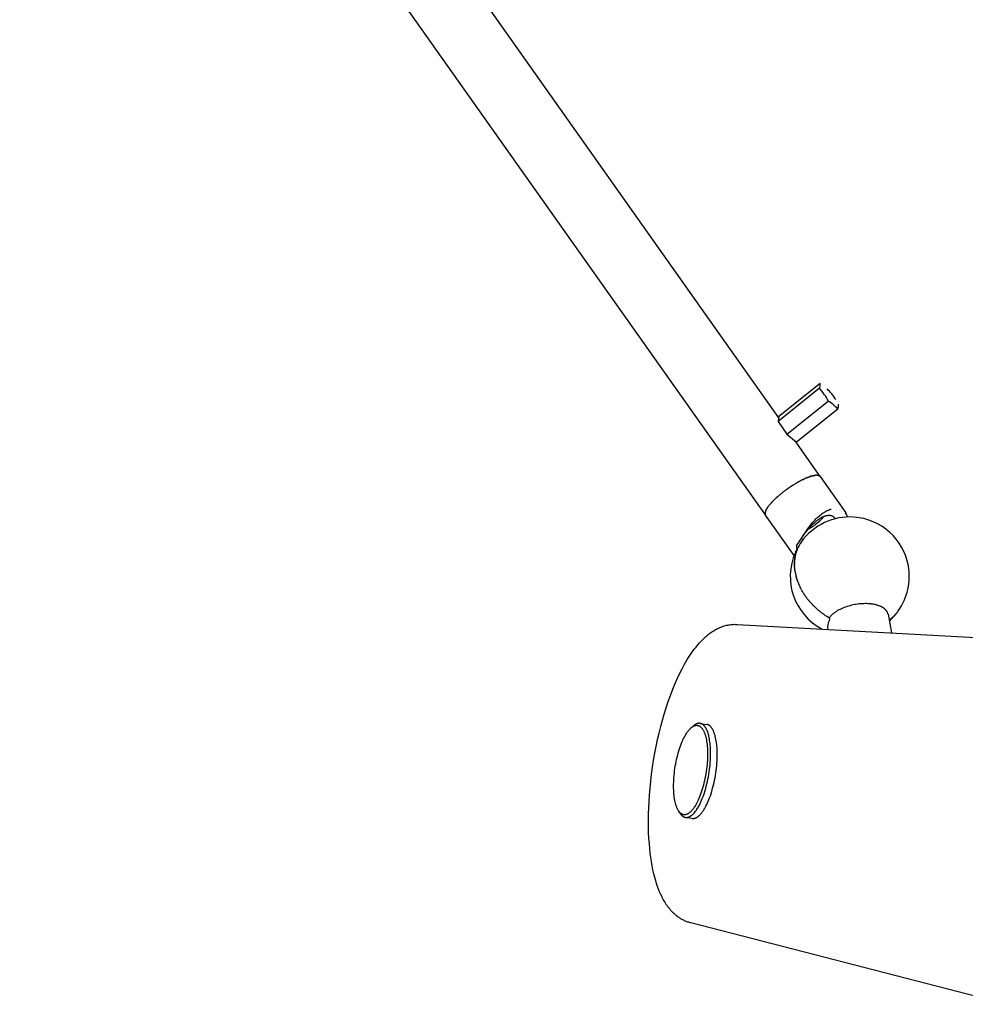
# Model space of a CAD drawing. Extents: x 0 to 2400, y 0 to 2321.
# Tile 7 of 9: x 2003 to 2202, y 1566 to 1773. Entities that reach past the tile are written whole.
import ezdxf

# ---------------------------------------------------------------- set-up
doc = ezdxf.new("R2010")
doc.units = 0
doc.header["$MEASUREMENT"] = 0
doc.layers.add('MAKE2D$VISIBLE$LINES', color=178, linetype='CONTINUOUS')

msp = doc.modelspace()

# ---------------------------------------------------------------- linework, layer by layer
at = {"layer": 'MAKE2D$VISIBLE$LINES'}
for p, q in [((1864.31, 2111.87), (2162.66, 1689.51)), ((2159.91, 1669.14), (1852.88, 2103.79)), ((2171.38, 1696.75), (2162.7, 1689.79)), ((2171.23, 1695.75), (2162.56, 1688.79)), ((2164.41, 1686.11), (2173.08, 1693.07)), ((2174.39, 1693.8), (2174.5, 1693.64)), ((2175.07, 1691.38), (2166.4, 1684.42)), ((2162.7, 1689.79), (2162.56, 1688.79)), ((2162.56, 1688.79), (2164.41, 1686.11)), ((2164.41, 1686.11), (2166.4, 1684.42)), ((2166.04, 1684.73), (2171.35, 1677.22)), ((2166.6, 1675.95), (2166.55, 1675.92)), ((2166.6, 1675.95), (2166.69, 1676)), ((2166.75, 1676.03), (2166.69, 1676)), ((2166.75, 1676.03), (2166.83, 1676.07)), ((2166.9, 1676.11), (2166.83, 1676.07)), ((2166.9, 1676.11), (2166.96, 1676.15)), ((2167.04, 1676.19), (2166.96, 1676.15)), ((2167.04, 1676.19), (2167.1, 1676.22)), ((2167.19, 1676.27), (2167.1, 1676.22)), ((2167.19, 1676.27), (2167.23, 1676.29)), ((2167.33, 1676.35), (2167.23, 1676.29)), ((2167.33, 1676.35), (2167.36, 1676.36)), ((2167.48, 1676.42), (2167.36, 1676.36)), ((2167.48, 1676.42), (2167.49, 1676.43)), ((2167.62, 1676.49), (2167.49, 1676.43)), ((2167.62, 1676.49), (2167.74, 1676.55)), ((2167.76, 1676.56), (2167.74, 1676.55)), ((2167.76, 1676.56), (2167.87, 1676.61)), ((2167.9, 1676.63), (2167.87, 1676.61)), ((2167.9, 1676.63), (2167.99, 1676.67)), ((2168.04, 1676.69), (2167.99, 1676.67)), ((2168.04, 1676.69), (2168.11, 1676.73)), ((2168.17, 1676.76), (2168.11, 1676.73)), ((2168.17, 1676.76), (2168.22, 1676.78)), ((2168.31, 1676.82), (2168.22, 1676.78)), ((2168.31, 1676.82), (2168.34, 1676.83)), ((2168.44, 1676.87), (2168.34, 1676.83)), ((2168.44, 1676.87), (2168.45, 1676.88)), ((2168.57, 1676.93), (2168.45, 1676.88)), ((2168.57, 1676.93), (2168.68, 1676.97)), ((2168.7, 1676.98), (2168.68, 1676.97)), ((2168.7, 1676.98), (2168.79, 1677.02)), ((2168.82, 1677.03), (2168.79, 1677.02)), ((2168.82, 1677.03), (2168.91, 1677.06)), ((2168.95, 1677.08), (2168.91, 1677.06)), ((2168.95, 1677.08), (2169.02, 1677.1)), ((2169.07, 1677.12), (2169.02, 1677.1)), ((2169.07, 1677.12), (2169.13, 1677.14)), ((2169.19, 1677.16), (2169.13, 1677.14)), ((2169.19, 1677.16), (2169.24, 1677.18)), ((2169.3, 1677.2), (2169.24, 1677.18)), ((2169.3, 1677.2), (2169.34, 1677.22)), ((2169.41, 1677.24), (2169.34, 1677.22)), ((2169.41, 1677.24), (2169.45, 1677.25)), ((2169.52, 1677.27), (2169.45, 1677.25)), ((2169.52, 1677.27), (2169.56, 1677.28)), ((2169.63, 1677.3), (2169.56, 1677.28)), ((2169.63, 1677.3), (2169.66, 1677.31)), ((2169.74, 1677.33), (2169.66, 1677.31)), ((2169.74, 1677.33), (2169.76, 1677.34)), ((2169.84, 1677.36), (2169.76, 1677.34)), ((2169.84, 1677.36), (2169.86, 1677.36)), ((2169.93, 1677.38), (2169.86, 1677.36)), ((2169.93, 1677.38), (2169.96, 1677.38)), ((2170.03, 1677.4), (2169.96, 1677.38)), ((2170.03, 1677.4), (2170.05, 1677.4)), ((2170.12, 1677.42), (2170.05, 1677.4)), ((2170.12, 1677.42), (2170.15, 1677.42)), ((2170.21, 1677.43), (2170.15, 1677.42)), ((2170.21, 1677.43), (2170.24, 1677.43)), ((2170.29, 1677.44), (2170.24, 1677.43)), ((2170.29, 1677.44), (2170.33, 1677.45)), ((2170.38, 1677.45), (2170.33, 1677.45)), ((2170.38, 1677.45), (2170.41, 1677.46)), ((2170.45, 1677.46), (2170.41, 1677.46)), ((2170.45, 1677.46), (2170.5, 1677.46)), ((2170.53, 1677.46), (2170.5, 1677.46)), ((2170.53, 1677.46), (2170.58, 1677.47)), ((2170.6, 1677.47), (2170.58, 1677.47)), ((2170.6, 1677.47), (2170.65, 1677.47)), ((2170.67, 1677.47), (2170.65, 1677.47)), ((2170.67, 1677.47), (2170.73, 1677.46)), ((2170.74, 1677.46), (2170.73, 1677.46)), ((2170.74, 1677.46), (2170.8, 1677.46)), ((2170.91, 1677.44), (2170.87, 1677.45)), ((2170.91, 1677.44), (2170.93, 1677.44)), ((2170.97, 1677.43), (2170.93, 1677.44)), ((2170.97, 1677.43), (2170.99, 1677.43)), ((2171.02, 1677.42), (2170.99, 1677.43)), ((2171.02, 1677.42), (2171.05, 1677.41)), ((2171.07, 1677.4), (2171.05, 1677.41)), ((2171.07, 1677.4), (2171.1, 1677.39)), ((2171.11, 1677.39), (2171.1, 1677.39)), ((2171.11, 1677.39), (2171.15, 1677.37)), ((2171.16, 1677.37), (2171.15, 1677.37)), ((2171.27, 1677.29), (2171.28, 1677.29)), ((2171.3, 1677.26), (2171.28, 1677.29)), ((2171.3, 1677.26), (2171.31, 1677.25)), ((2171.33, 1677.23), (2171.31, 1677.25)), ((2171.33, 1677.23), (2171.34, 1677.22)), ((2171.36, 1677.2), (2171.34, 1677.22)), ((2171.36, 1677.2), (2176.75, 1669.57)), ((2171.38, 1677.16), (2171.37, 1677.18)), ((2163.5, 1673.85), (2163.55, 1673.89)), ((2163.64, 1673.96), (2163.55, 1673.89)), ((2163.64, 1673.96), (2163.67, 1673.98)), ((2163.78, 1674.07), (2163.67, 1673.98)), ((2163.78, 1674.07), (2163.92, 1674.18)), ((2163.93, 1674.18), (2164.05, 1674.27)), ((2164.07, 1674.28), (2164.18, 1674.37)), ((2164.21, 1674.39), (2164.18, 1674.37)), ((2164.21, 1674.39), (2164.32, 1674.47)), ((2164.36, 1674.5), (2164.32, 1674.47)), ((2164.36, 1674.5), (2164.47, 1674.58)), ((2164.56, 1674.64), (2164.47, 1674.58)), ((2164.7, 1674.74), (2164.61, 1674.68)), ((2164.7, 1674.74), (2164.8, 1674.81)), ((2164.86, 1674.85), (2164.8, 1674.81)), ((2164.86, 1674.85), (2164.95, 1674.91)), ((2165.01, 1674.95), (2164.95, 1674.91)), ((2165.01, 1674.95), (2165.1, 1675.01)), ((2165.15, 1675.04), (2165.1, 1675.01)), ((2165.15, 1675.04), (2165.25, 1675.11)), ((2165.29, 1675.14), (2165.25, 1675.11)), ((2165.29, 1675.14), (2165.39, 1675.21)), ((2165.43, 1675.23), (2165.39, 1675.21)), ((2165.43, 1675.23), (2165.54, 1675.3)), ((2165.58, 1675.33), (2165.54, 1675.3)), ((2165.58, 1675.33), (2165.69, 1675.4)), ((2165.72, 1675.42), (2165.69, 1675.4)), ((2165.72, 1675.42), (2165.83, 1675.49)), ((2165.87, 1675.51), (2165.83, 1675.49)), ((2165.87, 1675.51), (2165.98, 1675.58)), ((2166.02, 1675.6), (2165.98, 1675.58)), ((2166.02, 1675.6), (2166.12, 1675.67)), ((2166.16, 1675.69), (2166.12, 1675.67)), ((2166.16, 1675.69), (2166.27, 1675.75)), ((2166.31, 1675.78), (2166.27, 1675.75)), ((2166.31, 1675.78), (2166.41, 1675.84)), ((2166.46, 1675.86), (2166.41, 1675.84)), ((2166.46, 1675.86), (2166.55, 1675.92)), ((2161.25, 1671.81), (2161.22, 1671.78)), ((2161.25, 1671.81), (2161.31, 1671.88)), ((2161.34, 1671.91), (2161.31, 1671.88)), ((2161.34, 1671.91), (2161.41, 1671.98)), ((2161.44, 1672.01), (2161.41, 1671.98)), ((2161.44, 1672.01), (2161.51, 1672.09)), ((2161.54, 1672.11), (2161.51, 1672.09)), ((2161.54, 1672.11), (2161.61, 1672.19)), ((2161.64, 1672.22), (2161.61, 1672.19)), ((2161.64, 1672.22), (2161.72, 1672.29)), ((2161.75, 1672.32), (2161.72, 1672.29)), ((2161.75, 1672.32), (2161.83, 1672.4)), ((2161.86, 1672.43), (2161.83, 1672.4)), ((2161.86, 1672.43), (2161.93, 1672.5)), ((2161.97, 1672.53), (2161.93, 1672.5)), ((2161.97, 1672.53), (2162.04, 1672.6)), ((2162.08, 1672.64), (2162.04, 1672.6)), ((2162.08, 1672.64), (2162.15, 1672.71)), ((2162.2, 1672.75), (2162.15, 1672.71)), ((2162.2, 1672.75), (2162.27, 1672.81)), ((2162.32, 1672.86), (2162.27, 1672.81)), ((2162.32, 1672.86), (2162.38, 1672.91)), ((2162.44, 1672.97), (2162.38, 1672.91)), ((2162.44, 1672.97), (2162.49, 1673.01)), ((2162.57, 1673.08), (2162.49, 1673.01)), ((2162.57, 1673.08), (2162.61, 1673.11)), ((2162.69, 1673.19), (2162.61, 1673.11)), ((2162.69, 1673.19), (2162.72, 1673.21)), ((2162.82, 1673.3), (2162.72, 1673.21)), ((2162.82, 1673.3), (2162.84, 1673.31)), ((2162.95, 1673.41), (2162.84, 1673.31)), ((2162.95, 1673.41), (2163.07, 1673.51)), ((2163.09, 1673.52), (2163.19, 1673.6)), ((2163.22, 1673.63), (2163.19, 1673.6)), ((2163.22, 1673.63), (2163.31, 1673.7)), ((2163.36, 1673.74), (2163.31, 1673.7)), ((2163.36, 1673.74), (2163.43, 1673.79)), ((2163.5, 1673.85), (2163.43, 1673.79)), ((2159.86, 1669.72), (2159.87, 1669.74)), ((2159.88, 1669.78), (2159.87, 1669.74)), ((2159.9, 1669.85), (2159.88, 1669.81)), ((2159.88, 1669.78), (2159.88, 1669.81)), ((2159.9, 1669.85), (2159.91, 1669.88)), ((2159.92, 1669.92), (2159.91, 1669.88)), ((2159.92, 1669.92), (2159.93, 1669.95)), ((2159.95, 1669.99), (2159.93, 1669.95)), ((2159.95, 1669.99), (2159.96, 1670.02)), ((2159.98, 1670.06), (2159.96, 1670.02)), ((2159.98, 1670.06), (2160, 1670.1)), ((2160.01, 1670.13), (2160, 1670.1)), ((2160.01, 1670.13), (2160.04, 1670.18)), ((2160.05, 1670.2), (2160.04, 1670.18)), ((2160.05, 1670.2), (2160.08, 1670.26)), ((2160.09, 1670.28), (2160.08, 1670.26)), ((2160.09, 1670.28), (2160.12, 1670.35)), ((2160.22, 1670.51), (2160.23, 1670.52)), ((2160.27, 1670.59), (2160.23, 1670.52)), ((2160.27, 1670.59), (2160.28, 1670.61)), ((2160.32, 1670.67), (2160.28, 1670.61)), ((2160.32, 1670.67), (2160.34, 1670.7)), ((2160.38, 1670.74), (2160.34, 1670.7)), ((2160.38, 1670.74), (2160.41, 1670.79)), ((2160.43, 1670.82), (2160.41, 1670.79)), ((2160.43, 1670.82), (2160.47, 1670.88)), ((2160.49, 1670.91), (2160.47, 1670.88)), ((2160.49, 1670.91), (2160.54, 1670.98)), ((2160.62, 1671.07), (2160.54, 1670.98)), ((2160.68, 1671.16), (2160.62, 1671.07)), ((2160.68, 1671.16), (2160.69, 1671.17)), ((2160.76, 1671.25), (2160.69, 1671.17)), ((2160.76, 1671.25), (2160.77, 1671.27)), ((2160.83, 1671.34), (2160.77, 1671.27)), ((2160.83, 1671.34), (2160.86, 1671.37)), ((2160.91, 1671.43), (2160.86, 1671.37)), ((2160.91, 1671.43), (2160.94, 1671.47)), ((2160.99, 1671.52), (2160.94, 1671.47)), ((2160.99, 1671.52), (2161.03, 1671.57)), ((2161.07, 1671.62), (2161.03, 1671.57)), ((2161.07, 1671.62), (2161.12, 1671.67)), ((2161.16, 1671.71), (2161.12, 1671.67)), ((2161.16, 1671.71), (2161.22, 1671.78)), ((2159.84, 1669.59), (2159.83, 1669.55)), ((2159.83, 1669.53), (2159.83, 1669.55)), ((2159.83, 1669.53), (2159.83, 1669.49)), ((2159.83, 1669.48), (2159.83, 1669.49)), ((2159.83, 1669.48), (2159.83, 1669.44)), ((2159.83, 1669.42), (2159.83, 1669.44)), ((2159.83, 1669.42), (2159.83, 1669.38)), ((2159.83, 1669.37), (2159.83, 1669.38)), ((2159.83, 1669.37), (2159.84, 1669.33)), ((2159.85, 1669.66), (2159.84, 1669.61)), ((2159.84, 1669.59), (2159.84, 1669.61)), ((2159.84, 1669.32), (2159.84, 1669.33)), ((2159.84, 1669.32), (2159.85, 1669.29)), ((2159.86, 1669.72), (2159.85, 1669.67)), ((2159.85, 1669.66), (2159.85, 1669.67)), ((2159.85, 1669.27), (2159.85, 1669.29)), ((2159.85, 1669.27), (2159.86, 1669.24)), ((2159.87, 1669.22), (2159.86, 1669.24)), ((2159.87, 1669.22), (2159.88, 1669.2)), ((2159.89, 1669.18), (2159.88, 1669.2)), ((2159.89, 1669.18), (2159.9, 1669.16)), ((2159.91, 1669.14), (2159.9, 1669.16)), ((2159.91, 1669.14), (2159.92, 1669.12)), ((2165.92, 1660.63), (2159.92, 1669.12)), ((2159.94, 1669.1), (2159.95, 1669.09)), ((2172.16, 1668.82), (2172.14, 1668.81)), ((2167.67, 1664.1), (2167.79, 1663.94)), ((2166.19, 1661.28), (2166.64, 1662.04)), ((2166.64, 1662.04), (2166.5, 1662.23)), ((2166.52, 1661.76), (2166.53, 1661.78)), ((2166.58, 1661.9), (2166.53, 1661.78)), ((2166.58, 1661.9), (2166.59, 1661.93)), ((2166.02, 1659.44), (2166.01, 1659.38)), ((2166.02, 1659.44), (2166.03, 1659.54)), ((2166.03, 1659.61), (2166.04, 1659.71)), ((2166.03, 1659.61), (2166.03, 1659.54)), ((2166.05, 1659.77), (2166.04, 1659.71)), ((2166.05, 1659.77), (2166.06, 1659.87)), ((2166.07, 1659.93), (2166.06, 1659.87)), ((2166.07, 1659.93), (2166.08, 1660.04)), ((2166.09, 1660.09), (2166.08, 1660.04)), ((2166.09, 1660.09), (2166.11, 1660.2)), ((2166.12, 1660.25), (2166.11, 1660.2)), ((2166.12, 1660.25), (2166.13, 1660.34)), ((2166.14, 1660.41), (2166.13, 1660.34)), ((2166.14, 1660.41), (2166.17, 1660.52)), ((2166.18, 1660.57), (2166.17, 1660.52)), ((2166.18, 1660.57), (2166.2, 1660.68)), ((2166.21, 1660.72), (2166.2, 1660.68)), ((2166.21, 1660.72), (2166.24, 1660.84)), ((2166.25, 1660.88), (2166.24, 1660.84)), ((2166.25, 1660.88), (2166.28, 1661)), ((2166.29, 1661.03), (2166.28, 1661)), ((2166.29, 1661.03), (2166.32, 1661.16)), ((2166.33, 1661.18), (2166.32, 1661.16)), ((2165.99, 1658.94), (2166, 1659.04)), ((2165.99, 1658.94), (2165.99, 1658.88)), ((2165.99, 1658.77), (2165.99, 1658.88)), ((2165.99, 1658.77), (2165.99, 1658.71)), ((2165.99, 1658.6), (2165.99, 1658.71)), ((2165.99, 1658.6), (2166, 1658.54)), ((2166.01, 1659.28), (2166, 1659.21)), ((2166, 1659.11), (2166, 1659.21)), ((2166, 1659.11), (2166, 1659.04)), ((2166, 1658.43), (2166, 1658.54)), ((2166, 1658.43), (2166, 1658.37)), ((2166.01, 1658.26), (2166, 1658.37)), ((2166.01, 1659.28), (2166.01, 1659.38)), ((2166.01, 1658.26), (2166.01, 1658.21)), ((2166.02, 1658.09), (2166.01, 1658.21)), ((2166.02, 1658.09), (2166.02, 1658.04)), ((2166.03, 1657.92), (2166.02, 1658.04)), ((2166.03, 1657.92), (2166.04, 1657.87)), ((2166.05, 1657.74), (2166.04, 1657.87)), ((2166.05, 1657.74), (2166.05, 1657.71)), ((2166.07, 1657.57), (2166.05, 1657.71)), ((2166.07, 1657.57), (2166.07, 1657.54)), ((2166.09, 1657.39), (2166.07, 1657.54)), ((2166.09, 1657.39), (2166.1, 1657.37)), ((2166.12, 1657.22), (2166.1, 1657.37)), ((2166.18, 1656.87), (2166.22, 1656.71)), ((2166.22, 1656.69), (2166.25, 1656.54)), ((2166.26, 1656.52), (2166.25, 1656.54)), ((2166.26, 1656.52), (2166.29, 1656.37)), ((2166.3, 1656.34), (2166.29, 1656.37)), ((2166.3, 1656.34), (2166.34, 1656.2)), ((2166.34, 1656.16), (2166.34, 1656.2)), ((2166.34, 1656.16), (2166.38, 1656.03)), ((2166.39, 1655.99), (2166.38, 1656.03)), ((2166.39, 1655.99), (2166.43, 1655.86)), ((2166.44, 1655.81), (2166.43, 1655.86)), ((2166.44, 1655.81), (2166.48, 1655.69)), ((2166.5, 1655.64), (2166.48, 1655.69)), ((2166.5, 1655.64), (2166.54, 1655.52)), ((2166.55, 1655.46), (2166.54, 1655.52)), ((2166.55, 1655.46), (2166.6, 1655.34)), ((2166.61, 1655.29), (2166.6, 1655.34)), ((2166.61, 1655.29), (2166.66, 1655.17)), ((2166.68, 1655.11), (2166.66, 1655.17)), ((2166.68, 1655.11), (2166.72, 1655)), ((2166.74, 1654.94), (2166.72, 1655)), ((2166.74, 1654.94), (2166.79, 1654.83)), ((2166.81, 1654.77), (2166.79, 1654.83)), ((2166.81, 1654.77), (2166.86, 1654.65)), ((2166.88, 1654.6), (2166.86, 1654.65)), ((2166.88, 1654.6), (2166.93, 1654.48)), ((2166.96, 1654.42), (2166.93, 1654.48)), ((2166.96, 1654.42), (2167.01, 1654.31)), ((2167.03, 1654.25), (2167.01, 1654.31)), ((2167.03, 1654.25), (2167.09, 1654.13)), ((2167.11, 1654.08), (2167.09, 1654.13)), ((2167.11, 1654.08), (2167.17, 1653.96)), ((2167.19, 1653.91), (2167.17, 1653.96)), ((2167.19, 1653.91), (2167.25, 1653.79)), ((2167.28, 1653.75), (2167.25, 1653.79)), ((2167.28, 1653.75), (2167.34, 1653.62)), ((2167.36, 1653.58), (2167.34, 1653.62)), ((2167.36, 1653.58), (2167.43, 1653.45)), ((2167.45, 1653.41), (2167.43, 1653.45)), ((2167.45, 1653.41), (2167.53, 1653.28)), ((2167.54, 1653.25), (2167.53, 1653.28)), ((2167.54, 1653.25), (2167.63, 1653.11)), ((2167.64, 1653.08), (2167.63, 1653.11)), ((2167.64, 1653.08), (2167.73, 1652.94)), ((2167.73, 1652.92), (2167.83, 1652.77)), ((2168.14, 1652.29), (2168.04, 1652.43)), ((2168.14, 1652.29), (2168.15, 1652.27)), ((2168.25, 1652.13), (2168.15, 1652.27)), ((2168.25, 1652.13), (2168.27, 1652.1)), ((2168.36, 1651.98), (2168.27, 1652.1)), ((2168.36, 1651.98), (2168.38, 1651.94)), ((2168.47, 1651.83), (2168.38, 1651.94)), ((2168.47, 1651.83), (2168.5, 1651.78)), ((2168.58, 1651.67), (2168.5, 1651.78)), ((2168.58, 1651.67), (2168.62, 1651.62)), ((2168.69, 1651.53), (2168.62, 1651.62)), ((2168.69, 1651.53), (2168.75, 1651.46)), ((2168.81, 1651.38), (2168.75, 1651.46)), ((2168.81, 1651.38), (2168.87, 1651.3)), ((2168.93, 1651.23), (2168.87, 1651.3)), ((2168.93, 1651.23), (2169, 1651.14)), ((2169.05, 1651.08), (2169, 1651.14)), ((2169.05, 1651.08), (2169.13, 1650.98)), ((2169.17, 1650.94), (2169.13, 1650.98)), ((2169.17, 1650.94), (2169.26, 1650.83)), ((2169.3, 1650.79), (2169.26, 1650.83)), ((2169.3, 1650.79), (2169.4, 1650.68)), ((2169.42, 1650.65), (2169.4, 1650.68)), ((2169.42, 1650.65), (2169.54, 1650.52)), ((2169.55, 1650.51), (2169.68, 1650.38)), ((2169.69, 1650.36), (2169.82, 1650.23)), ((2170.25, 1649.81), (2170.11, 1649.94)), ((2170.39, 1649.67), (2170.25, 1649.8)), ((2170.54, 1649.53), (2170.4, 1649.66)), ((2170.69, 1649.4), (2170.55, 1649.52)), ((2170.84, 1649.27), (2170.71, 1649.38)), ((2170.84, 1649.27), (2170.92, 1649.2)), ((2170.99, 1649.14), (2170.92, 1649.2)), ((2170.99, 1649.14), (2171.1, 1649.04)), ((2171.15, 1649.01), (2171.1, 1649.04)), ((2171.31, 1648.88), (2171.17, 1648.99)), ((2171.47, 1648.75), (2171.33, 1648.86)), ((2171.63, 1648.63), (2171.49, 1648.74)), ((2171.63, 1648.63), (2171.71, 1648.56)), ((2171.8, 1648.5), (2171.71, 1648.56)), ((2171.8, 1648.5), (2171.92, 1648.41)), ((2172.13, 1648.26), (2172.05, 1648.32)), ((2172.13, 1648.26), (2172.29, 1648.15)), ((2172.79, 1647.82), (2172.63, 1647.93)), ((2172.96, 1647.72), (2172.81, 1647.82)), ((2173.13, 1647.62), (2172.98, 1647.71)), ((2173.3, 1647.52), (2173.16, 1647.6)), ((2173.33, 1647.32), (2173.28, 1646.87)), ((2173.3, 1647.52), (2173.33, 1647.32)), ((2185.65, 1648.25), (2186.35, 1644.36)), ((2185.87, 1647.08), (2185.95, 1647.14)), ((2186, 1647.17), (2185.95, 1647.14)), ((2186, 1647.17), (2186.08, 1647.23)), ((2186.12, 1647.26), (2186.08, 1647.23)), ((2186.12, 1647.26), (2186.21, 1647.33)), ((2186.24, 1647.35), (2186.21, 1647.33)), ((2186.24, 1647.35), (2186.34, 1647.43)), ((2186.37, 1647.45), (2186.34, 1647.43)), ((2186.37, 1647.45), (2186.46, 1647.53)), ((2186.49, 1647.55), (2186.46, 1647.53)), ((2186.49, 1647.55), (2186.58, 1647.63)), ((2186.6, 1647.65), (2186.58, 1647.63)), ((2186.6, 1647.65), (2186.7, 1647.73)), ((2186.72, 1647.75), (2186.7, 1647.73)), ((2186.72, 1647.75), (2186.82, 1647.84)), ((2186.83, 1647.86), (2186.82, 1647.84)), ((2186.83, 1647.86), (2186.93, 1647.95)), ((2186.95, 1647.96), (2186.93, 1647.95)), ((2186.95, 1647.96), (2187.04, 1648.06)), ((2187.06, 1648.07), (2187.15, 1648.17)), ((2187.16, 1648.19), (2187.26, 1648.29)), ((2187.27, 1648.3), (2187.36, 1648.4)), ((2187.37, 1648.42), (2187.46, 1648.52)), ((2187.47, 1648.54), (2187.56, 1648.64)), ((2187.57, 1648.66), (2187.65, 1648.76)), ((2187.67, 1648.78), (2187.74, 1648.89)), ((2153.89, 1646.13), (2153.97, 1646.13)), ((2153.97, 1646.13), (2222.18, 1642.39)), ((2173.01, 1645.09), (2173.01, 1645.13)), ((2144.38, 1624.48), (2144.8, 1624.84)), ((2146.19, 1625.34), (2147.56, 1625.12)), ((2141.95, 1606.47), (2141.66, 1606.94)), ((2144.5, 1605.36), (2143.13, 1605.57)), ((2144.24, 1583.4), (2144.16, 1583.42)), ((2210.38, 1566.3), (2144.24, 1583.4))]:
    msp.add_line(p, q, dxfattribs=at)
for points in [[(2166.42, 1662.67), (2168.07, 1665.19), (2168.73, 1666.14), (2169.17, 1666.73), (2169.56, 1667.24), (2169.74, 1667.46), (2169.93, 1667.67), (2170.12, 1667.88), (2170.31, 1668.09), (2170.51, 1668.3), (2170.72, 1668.5), (2170.93, 1668.7), (2171.15, 1668.89), (2171.37, 1669.08), (2171.61, 1669.26), (2171.8, 1669.41), (2172, 1669.55), (2172.1, 1669.61), (2172.21, 1669.68), (2172.31, 1669.75), (2172.42, 1669.81), (2172.53, 1669.87), (2172.64, 1669.93), (2172.75, 1669.98), (2172.86, 1670.04), (2172.96, 1670.08), (2173.07, 1670.13), (2173.17, 1670.17), (2173.27, 1670.21), (2173.37, 1670.25), (2173.48, 1670.28), (2173.58, 1670.32), (2173.69, 1670.35)], [(2167.75, 1664.7), (2168.05, 1665.1), (2168.35, 1665.5), (2168.64, 1665.85), (2168.93, 1666.2), (2169.19, 1666.49), (2169.45, 1666.78), (2169.72, 1667.06), (2170, 1667.33), (2170.25, 1667.56), (2170.51, 1667.78), (2170.64, 1667.89), (2170.77, 1668), (2170.9, 1668.1), (2171.04, 1668.2), (2171.17, 1668.28), (2171.3, 1668.37), (2171.42, 1668.45), (2171.54, 1668.52), (2171.65, 1668.58), (2171.76, 1668.64), (2171.89, 1668.71), (2172.02, 1668.76)], [(2172.02, 1668.76), (2172.13, 1668.81), (2172.24, 1668.86), (2172.34, 1668.89), (2172.43, 1668.93), (2172.54, 1668.96), (2172.65, 1668.99), (2172.7, 1669), (2172.76, 1669.01), (2172.81, 1669.02), (2172.87, 1669.03), (2172.92, 1669.04), (2172.97, 1669.05), (2173.02, 1669.06), (2173.08, 1669.06), (2173.12, 1669.06), (2173.17, 1669.07), (2173.21, 1669.07), (2173.26, 1669.07), (2173.3, 1669.07), (2173.35, 1669.07), (2173.39, 1669.07), (2173.44, 1669.06), (2173.48, 1669.06), (2173.53, 1669.05), (2173.57, 1669.05), (2173.61, 1669.04), (2173.65, 1669.03), (2173.69, 1669.02), (2173.73, 1669.01), (2173.77, 1669), (2173.81, 1668.99), (2173.85, 1668.97), (2173.88, 1668.96), (2173.92, 1668.94), (2173.95, 1668.92), (2173.98, 1668.91), (2174.02, 1668.89), (2174.05, 1668.87), (2174.06, 1668.86), (2174.08, 1668.85), (2174.09, 1668.84), (2174.1, 1668.83), (2174.12, 1668.82), (2174.13, 1668.81), (2174.15, 1668.8), (2174.16, 1668.79), (2174.17, 1668.78), (2174.19, 1668.76), (2174.2, 1668.75), (2174.21, 1668.74), (2174.22, 1668.72), (2174.24, 1668.71), (2174.25, 1668.7), (2174.26, 1668.68), (2174.27, 1668.67), (2174.28, 1668.66), (2174.29, 1668.64), (2174.3, 1668.63), (2174.31, 1668.61), (2174.32, 1668.6), (2174.33, 1668.58), (2174.34, 1668.56), (2174.35, 1668.55), (2174.36, 1668.53), (2174.36, 1668.52), (2174.37, 1668.5), (2174.38, 1668.48), (2174.38, 1668.47), (2174.39, 1668.45), (2174.4, 1668.44), (2174.4, 1668.42), (2174.41, 1668.4), (2174.41, 1668.39), (2174.42, 1668.37), (2174.42, 1668.35), (2174.43, 1668.33), (2174.43, 1668.32), (2174.43, 1668.3)], [(2181.65, 1650.46), (2181.38, 1650.48), (2181.11, 1650.49), (2180.82, 1650.49), (2180.53, 1650.48), (2180.23, 1650.47), (2179.92, 1650.45), (2179.61, 1650.42), (2179.29, 1650.38), (2178.97, 1650.33), (2178.65, 1650.28), (2178.32, 1650.22), (2178, 1650.14), (2177.68, 1650.06), (2177.36, 1649.97), (2177.04, 1649.88), (2176.74, 1649.77), (2176.43, 1649.66), (2176.14, 1649.55), (2175.85, 1649.42), (2175.58, 1649.29), (2175.31, 1649.16), (2175.06, 1649.02), (2174.82, 1648.87), (2174.71, 1648.8), (2174.6, 1648.73), (2174.49, 1648.65), (2174.38, 1648.58), (2174.28, 1648.5), (2174.18, 1648.43), (2174.09, 1648.35), (2174, 1648.28), (2173.91, 1648.2), (2173.83, 1648.13), (2173.75, 1648.05), (2173.68, 1647.97), (2173.6, 1647.9), (2173.53, 1647.82), (2173.47, 1647.75), (2173.41, 1647.67), (2173.35, 1647.6), (2173.3, 1647.52)], [(2185.65, 1648.25), (2185.65, 1648.28), (2185.64, 1648.31), (2185.63, 1648.33), (2185.63, 1648.36), (2185.62, 1648.39), (2185.61, 1648.42), (2185.6, 1648.44), (2185.6, 1648.47), (2185.58, 1648.53), (2185.56, 1648.58), (2185.53, 1648.63), (2185.51, 1648.69), (2185.48, 1648.74), (2185.45, 1648.79), (2185.42, 1648.85), (2185.39, 1648.9), (2185.35, 1648.95), (2185.32, 1649), (2185.28, 1649.05), (2185.24, 1649.1), (2185.19, 1649.15), (2185.15, 1649.19), (2185.1, 1649.24), (2185.05, 1649.29), (2185, 1649.33), (2184.95, 1649.38), (2184.9, 1649.42), (2184.84, 1649.47), (2184.78, 1649.51), (2184.72, 1649.55), (2184.66, 1649.59), (2184.6, 1649.63), (2184.54, 1649.67), (2184.47, 1649.71), (2184.41, 1649.75), (2184.34, 1649.79), (2184.27, 1649.82), (2184.2, 1649.86), (2184.05, 1649.92), (2183.9, 1649.99), (2183.74, 1650.05), (2183.58, 1650.1), (2183.42, 1650.15), (2183.25, 1650.2), (2183.08, 1650.24), (2182.91, 1650.28), (2182.73, 1650.32), (2182.55, 1650.35), (2182.38, 1650.38), (2182.2, 1650.41), (2182.01, 1650.43), (2181.83, 1650.45), (2181.65, 1650.46)], [(2144.16, 1583.42), (2143.97, 1583.47), (2143.79, 1583.53), (2143.6, 1583.59), (2143.42, 1583.65), (2143.25, 1583.72), (2143.07, 1583.8), (2142.9, 1583.87), (2142.73, 1583.96), (2142.56, 1584.04), (2142.39, 1584.13), (2142.23, 1584.22), (2142.06, 1584.32), (2141.9, 1584.42), (2141.75, 1584.53), (2141.59, 1584.63), (2141.44, 1584.75), (2141.22, 1584.92), (2141, 1585.1), (2140.79, 1585.28), (2140.59, 1585.47), (2140.38, 1585.68), (2140.18, 1585.89), (2139.98, 1586.11), (2139.79, 1586.34), (2139.6, 1586.57), (2139.42, 1586.81), (2139.24, 1587.05), (2139.07, 1587.3), (2138.91, 1587.55), (2138.75, 1587.81), (2138.6, 1588.07), (2138.45, 1588.33), (2138.31, 1588.59), (2138.18, 1588.85), (2137.92, 1589.38), (2137.68, 1589.93), (2137.45, 1590.5), (2137.24, 1591.08), (2137.04, 1591.68), (2136.85, 1592.3), (2136.67, 1592.93), (2136.47, 1593.73), (2136.28, 1594.56), (2136.11, 1595.41), (2135.96, 1596.28), (2135.82, 1597.17), (2135.7, 1598.09), (2135.6, 1599.03), (2135.52, 1599.99), (2135.43, 1601.19), (2135.37, 1602.42), (2135.34, 1603.68), (2135.33, 1604.95), (2135.35, 1606.25), (2135.39, 1607.56), (2135.45, 1608.89), (2135.54, 1610.24), (2135.66, 1611.7), (2135.81, 1613.17), (2135.99, 1614.64), (2136.19, 1616.11), (2136.42, 1617.58), (2136.68, 1619.04), (2136.96, 1620.5), (2137.26, 1621.94), (2137.57, 1623.3), (2137.91, 1624.66), (2138.27, 1625.98), (2138.64, 1627.28), (2139.05, 1628.6), (2139.49, 1629.92), (2139.95, 1631.22), (2140.45, 1632.51), (2140.9, 1633.6), (2141.37, 1634.69), (2141.88, 1635.76), (2142.41, 1636.81), (2142.93, 1637.78), (2143.49, 1638.73), (2144.03, 1639.58), (2144.31, 1640), (2144.6, 1640.42), (2144.96, 1640.91), (2145.32, 1641.38), (2145.7, 1641.84), (2146.08, 1642.28), (2146.3, 1642.51), (2146.51, 1642.74), (2146.74, 1642.97), (2146.96, 1643.19), (2147.32, 1643.51), (2147.5, 1643.67), (2147.68, 1643.83), (2147.87, 1643.98), (2148.06, 1644.13), (2148.25, 1644.27), (2148.44, 1644.41), (2148.64, 1644.55), (2148.84, 1644.68), (2149.04, 1644.81), (2149.24, 1644.93), (2149.44, 1645.05), (2149.65, 1645.16), (2149.86, 1645.26), (2150.07, 1645.37), (2150.3, 1645.47), (2150.53, 1645.56), (2150.76, 1645.65), (2151, 1645.73), (2151.24, 1645.81), (2151.48, 1645.88), (2151.72, 1645.94), (2151.97, 1645.99), (2152.21, 1646.04), (2152.44, 1646.07), (2152.68, 1646.1), (2152.92, 1646.12), (2153.16, 1646.14), (2153.4, 1646.15), (2153.64, 1646.14), (2153.89, 1646.13)], [(2143.01, 1622.72), (2143.17, 1622.98), (2143.32, 1623.24), (2143.4, 1623.36), (2143.48, 1623.48), (2143.56, 1623.59), (2143.65, 1623.7), (2143.73, 1623.81), (2143.81, 1623.92), (2143.9, 1624.01), (2143.99, 1624.11), (2144.07, 1624.2), (2144.16, 1624.29), (2144.25, 1624.37), (2144.34, 1624.45), (2144.38, 1624.48), (2144.42, 1624.52), (2144.47, 1624.55), (2144.51, 1624.58), (2144.56, 1624.61), (2144.6, 1624.64), (2144.65, 1624.67), (2144.69, 1624.7), (2144.74, 1624.73), (2144.78, 1624.75), (2144.82, 1624.77), (2144.87, 1624.79), (2144.91, 1624.81), (2144.96, 1624.83), (2145, 1624.85), (2145.05, 1624.86), (2145.09, 1624.88), (2145.13, 1624.89), (2145.18, 1624.9), (2145.22, 1624.91), (2145.27, 1624.92), (2145.31, 1624.92), (2145.33, 1624.93), (2145.35, 1624.93), (2145.37, 1624.93), (2145.4, 1624.93), (2145.42, 1624.93), (2145.44, 1624.93), (2145.46, 1624.93), (2145.48, 1624.93), (2145.5, 1624.93), (2145.53, 1624.93), (2145.55, 1624.93), (2145.57, 1624.93), (2145.59, 1624.92), (2145.61, 1624.92), (2145.63, 1624.92), (2145.65, 1624.92), (2145.67, 1624.91), (2145.69, 1624.91), (2145.71, 1624.9), (2145.74, 1624.9), (2145.76, 1624.89), (2145.78, 1624.89), (2145.8, 1624.88), (2145.82, 1624.87), (2145.84, 1624.87), (2145.86, 1624.86), (2145.88, 1624.85), (2145.9, 1624.84), (2145.92, 1624.84), (2145.94, 1624.83), (2145.98, 1624.81), (2146.02, 1624.79), (2146.06, 1624.76), (2146.1, 1624.74), (2146.14, 1624.72), (2146.17, 1624.69), (2146.21, 1624.66), (2146.25, 1624.63), (2146.29, 1624.6), (2146.32, 1624.57), (2146.36, 1624.53), (2146.39, 1624.5), (2146.43, 1624.46), (2146.46, 1624.42), (2146.5, 1624.38), (2146.53, 1624.34), (2146.57, 1624.3), (2146.6, 1624.26), (2146.63, 1624.21), (2146.67, 1624.17), (2146.7, 1624.12), (2146.73, 1624.07), (2146.76, 1624.02), (2146.82, 1623.92), (2146.88, 1623.81), (2146.94, 1623.7), (2146.99, 1623.58), (2147.04, 1623.46), (2147.09, 1623.33), (2147.14, 1623.2), (2147.19, 1623.07), (2147.23, 1622.93), (2147.28, 1622.79), (2147.32, 1622.65), (2147.35, 1622.51), (2147.42, 1622.21), (2147.49, 1621.9), (2147.54, 1621.59), (2147.59, 1621.26), (2147.63, 1620.92), (2147.67, 1620.56), (2147.7, 1620.18), (2147.72, 1619.78), (2147.73, 1619.37), (2147.74, 1618.95), (2147.73, 1618.51), (2147.72, 1618.07), (2147.7, 1617.61), (2147.67, 1617.14), (2147.63, 1616.66), (2147.58, 1616.18), (2147.52, 1615.7), (2147.45, 1615.21), (2147.38, 1614.73), (2147.29, 1614.24), (2147.2, 1613.77), (2147.1, 1613.29), (2146.99, 1612.83), (2146.88, 1612.37), (2146.75, 1611.92), (2146.63, 1611.49), (2146.5, 1611.07), (2146.36, 1610.67), (2146.22, 1610.28), (2146.08, 1609.91), (2145.93, 1609.56), (2145.78, 1609.23), (2145.64, 1608.91), (2145.49, 1608.62), (2145.34, 1608.34)], [(2145.86, 1607.89), (2146.02, 1608.18), (2146.18, 1608.49), (2146.33, 1608.82), (2146.49, 1609.18), (2146.64, 1609.55), (2146.79, 1609.94), (2146.94, 1610.34), (2147.08, 1610.77), (2147.22, 1611.21), (2147.35, 1611.66), (2147.48, 1612.13), (2147.6, 1612.61), (2147.72, 1613.1), (2147.82, 1613.6), (2147.92, 1614.11), (2148.01, 1614.61), (2148.09, 1615.13), (2148.16, 1615.64), (2148.22, 1616.15), (2148.28, 1616.65), (2148.32, 1617.15), (2148.35, 1617.65), (2148.37, 1618.13), (2148.38, 1618.6), (2148.39, 1619.06), (2148.38, 1619.5), (2148.37, 1619.94), (2148.35, 1620.35), (2148.32, 1620.75), (2148.28, 1621.13), (2148.23, 1621.49), (2148.18, 1621.83), (2148.14, 1622.08), (2148.09, 1622.33), (2148.04, 1622.57), (2147.98, 1622.8), (2147.92, 1623.03), (2147.86, 1623.25), (2147.79, 1623.47), (2147.71, 1623.67), (2147.67, 1623.77), (2147.63, 1623.87), (2147.59, 1623.96), (2147.54, 1624.06), (2147.5, 1624.15), (2147.45, 1624.23), (2147.41, 1624.32), (2147.36, 1624.4), (2147.31, 1624.48), (2147.26, 1624.55), (2147.21, 1624.62), (2147.16, 1624.69), (2147.1, 1624.76), (2147.07, 1624.79), (2147.05, 1624.82), (2147.02, 1624.85), (2146.99, 1624.88), (2146.96, 1624.91), (2146.93, 1624.94), (2146.91, 1624.97), (2146.88, 1624.99), (2146.85, 1625.02), (2146.82, 1625.04), (2146.79, 1625.06), (2146.76, 1625.09), (2146.73, 1625.11), (2146.7, 1625.13), (2146.67, 1625.15), (2146.64, 1625.17), (2146.61, 1625.19), (2146.58, 1625.2), (2146.55, 1625.22), (2146.51, 1625.24), (2146.48, 1625.25), (2146.45, 1625.26), (2146.42, 1625.28), (2146.39, 1625.29), (2146.35, 1625.3), (2146.32, 1625.31), (2146.29, 1625.32), (2146.26, 1625.32), (2146.22, 1625.33), (2146.19, 1625.34), (2146.16, 1625.34), (2146.12, 1625.35), (2146.09, 1625.35), (2146.06, 1625.35), (2146.02, 1625.35), (2145.99, 1625.35), (2145.95, 1625.35), (2145.92, 1625.35), (2145.89, 1625.35), (2145.85, 1625.35), (2145.82, 1625.34), (2145.78, 1625.34), (2145.75, 1625.33), (2145.71, 1625.33), (2145.68, 1625.32), (2145.64, 1625.31), (2145.61, 1625.3), (2145.58, 1625.29), (2145.54, 1625.28), (2145.51, 1625.27), (2145.47, 1625.25), (2145.44, 1625.24), (2145.4, 1625.22), (2145.36, 1625.21), (2145.33, 1625.19), (2145.29, 1625.17), (2145.26, 1625.15), (2145.22, 1625.13), (2145.19, 1625.11), (2145.15, 1625.09), (2145.08, 1625.05), (2145.01, 1625), (2144.94, 1624.95), (2144.87, 1624.9), (2144.8, 1624.84)], [(2147.25, 1607.67), (2147.41, 1607.97), (2147.57, 1608.28), (2147.72, 1608.61), (2147.88, 1608.96), (2148.03, 1609.33), (2148.18, 1609.72), (2148.33, 1610.13), (2148.47, 1610.55), (2148.61, 1610.99), (2148.74, 1611.45), (2148.87, 1611.92), (2148.99, 1612.4), (2149.11, 1612.89), (2149.21, 1613.38), (2149.31, 1613.89), (2149.4, 1614.4), (2149.48, 1614.91), (2149.55, 1615.42), (2149.61, 1615.93), (2149.67, 1616.44), (2149.71, 1616.94), (2149.74, 1617.43), (2149.76, 1617.91), (2149.78, 1618.38), (2149.78, 1618.84), (2149.77, 1619.29), (2149.76, 1619.72), (2149.74, 1620.13), (2149.71, 1620.53), (2149.67, 1620.91), (2149.63, 1621.27), (2149.57, 1621.62), (2149.51, 1621.96), (2149.44, 1622.3), (2149.37, 1622.62), (2149.32, 1622.78), (2149.28, 1622.93), (2149.23, 1623.09), (2149.18, 1623.23), (2149.13, 1623.38), (2149.08, 1623.52), (2149.02, 1623.65), (2148.96, 1623.78), (2148.9, 1623.91), (2148.84, 1624.03), (2148.77, 1624.14), (2148.74, 1624.2), (2148.7, 1624.25), (2148.67, 1624.3), (2148.64, 1624.36), (2148.6, 1624.41), (2148.56, 1624.45), (2148.53, 1624.5), (2148.49, 1624.55), (2148.45, 1624.59), (2148.41, 1624.63), (2148.38, 1624.67), (2148.34, 1624.71), (2148.3, 1624.75), (2148.26, 1624.79), (2148.22, 1624.82), (2148.18, 1624.85), (2148.13, 1624.88), (2148.09, 1624.91), (2148.05, 1624.94), (2148.01, 1624.96), (2147.97, 1624.99), (2147.94, 1625), (2147.92, 1625.01), (2147.9, 1625.02), (2147.88, 1625.03), (2147.86, 1625.04), (2147.83, 1625.05), (2147.81, 1625.06), (2147.79, 1625.07), (2147.77, 1625.07), (2147.75, 1625.08), (2147.72, 1625.09), (2147.7, 1625.1), (2147.68, 1625.1), (2147.66, 1625.11), (2147.63, 1625.11), (2147.61, 1625.12), (2147.59, 1625.12), (2147.56, 1625.12)], [(2145.34, 1608.34), (2145.19, 1608.08), (2145.03, 1607.82), (2144.95, 1607.7), (2144.87, 1607.58), (2144.79, 1607.47), (2144.71, 1607.36), (2144.62, 1607.25), (2144.54, 1607.15), (2144.45, 1607.05), (2144.37, 1606.95), (2144.28, 1606.86), (2144.19, 1606.77), (2144.11, 1606.69), (2144.02, 1606.62), (2143.97, 1606.58), (2143.93, 1606.54), (2143.88, 1606.51), (2143.84, 1606.48), (2143.8, 1606.45), (2143.75, 1606.42), (2143.71, 1606.39), (2143.66, 1606.36), (2143.62, 1606.34), (2143.57, 1606.31), (2143.53, 1606.29), (2143.48, 1606.27), (2143.44, 1606.25), (2143.4, 1606.23), (2143.35, 1606.21), (2143.31, 1606.2), (2143.26, 1606.18), (2143.22, 1606.17), (2143.17, 1606.16), (2143.13, 1606.15), (2143.09, 1606.14), (2143.04, 1606.14), (2143.02, 1606.14), (2143, 1606.13), (2142.98, 1606.13), (2142.96, 1606.13), (2142.94, 1606.13), (2142.91, 1606.13), (2142.89, 1606.13), (2142.87, 1606.13), (2142.85, 1606.13), (2142.83, 1606.13), (2142.81, 1606.13), (2142.79, 1606.13), (2142.76, 1606.14), (2142.74, 1606.14), (2142.72, 1606.14), (2142.7, 1606.15), (2142.68, 1606.15), (2142.66, 1606.15), (2142.64, 1606.16), (2142.62, 1606.16), (2142.6, 1606.17), (2142.58, 1606.18), (2142.56, 1606.18), (2142.54, 1606.19), (2142.51, 1606.19), (2142.49, 1606.2), (2142.47, 1606.21), (2142.45, 1606.22), (2142.43, 1606.23), (2142.41, 1606.24), (2142.37, 1606.25), (2142.33, 1606.27), (2142.3, 1606.3), (2142.26, 1606.32), (2142.22, 1606.35), (2142.18, 1606.37), (2142.14, 1606.4), (2142.1, 1606.43), (2142.07, 1606.46), (2142.03, 1606.49), (2141.99, 1606.53), (2141.96, 1606.56), (2141.92, 1606.6), (2141.89, 1606.64), (2141.85, 1606.68), (2141.82, 1606.72), (2141.79, 1606.76), (2141.75, 1606.8), (2141.72, 1606.85), (2141.69, 1606.89), (2141.66, 1606.94), (2141.62, 1606.99), (2141.59, 1607.04), (2141.53, 1607.14), (2141.47, 1607.25), (2141.42, 1607.37), (2141.36, 1607.48), (2141.31, 1607.6), (2141.26, 1607.73), (2141.21, 1607.86), (2141.16, 1607.99), (2141.12, 1608.13), (2141.08, 1608.27), (2141.04, 1608.41), (2141, 1608.55), (2140.93, 1608.85), (2140.87, 1609.16), (2140.81, 1609.47), (2140.76, 1609.8), (2140.72, 1610.15), (2140.68, 1610.51), (2140.66, 1610.88), (2140.63, 1611.28), (2140.62, 1611.69), (2140.62, 1612.11), (2140.62, 1612.55), (2140.63, 1613), (2140.65, 1613.45), (2140.68, 1613.92), (2140.72, 1614.4), (2140.77, 1614.88), (2140.83, 1615.36), (2140.9, 1615.85), (2140.97, 1616.33), (2141.06, 1616.82), (2141.15, 1617.3), (2141.25, 1617.77), (2141.36, 1618.24), (2141.48, 1618.69), (2141.6, 1619.14), (2141.73, 1619.57), (2141.86, 1619.99), (2141.99, 1620.39), (2142.13, 1620.78), (2142.28, 1621.15), (2142.42, 1621.5), (2142.57, 1621.83), (2142.72, 1622.15), (2142.87, 1622.44), (2143.01, 1622.72)], [(2141.95, 1606.47), (2142, 1606.4), (2142.05, 1606.33), (2142.1, 1606.26), (2142.15, 1606.2), (2142.2, 1606.13), (2142.25, 1606.08), (2142.28, 1606.05), (2142.3, 1606.02), (2142.33, 1605.99), (2142.36, 1605.97), (2142.38, 1605.94), (2142.41, 1605.92), (2142.44, 1605.89), (2142.47, 1605.87), (2142.5, 1605.85), (2142.52, 1605.83), (2142.55, 1605.81), (2142.58, 1605.79), (2142.61, 1605.77), (2142.64, 1605.75), (2142.67, 1605.73), (2142.7, 1605.72), (2142.73, 1605.7), (2142.76, 1605.69), (2142.79, 1605.67), (2142.82, 1605.66), (2142.85, 1605.65), (2142.88, 1605.64), (2142.91, 1605.63), (2142.94, 1605.62), (2142.97, 1605.61), (2143, 1605.6), (2143.03, 1605.59), (2143.06, 1605.58), (2143.09, 1605.58), (2143.12, 1605.57), (2143.16, 1605.57), (2143.19, 1605.57), (2143.22, 1605.56), (2143.25, 1605.56), (2143.28, 1605.56), (2143.32, 1605.56), (2143.35, 1605.56), (2143.38, 1605.57), (2143.41, 1605.57), (2143.45, 1605.57), (2143.48, 1605.58), (2143.51, 1605.58), (2143.54, 1605.59), (2143.58, 1605.59), (2143.61, 1605.6), (2143.64, 1605.61), (2143.68, 1605.62), (2143.71, 1605.63), (2143.74, 1605.64), (2143.77, 1605.65), (2143.81, 1605.66), (2143.84, 1605.68), (2143.87, 1605.69), (2143.91, 1605.71), (2143.94, 1605.72), (2143.97, 1605.74), (2144.01, 1605.76), (2144.04, 1605.77), (2144.11, 1605.81), (2144.17, 1605.85), (2144.24, 1605.9), (2144.31, 1605.94), (2144.37, 1605.99), (2144.44, 1606.05), (2144.51, 1606.1), (2144.57, 1606.16), (2144.64, 1606.22), (2144.7, 1606.29), (2144.77, 1606.35), (2144.83, 1606.42), (2144.9, 1606.49), (2144.96, 1606.56), (2145.03, 1606.64), (2145.15, 1606.8), (2145.28, 1606.96), (2145.4, 1607.13), (2145.52, 1607.31), (2145.64, 1607.5), (2145.75, 1607.69), (2145.86, 1607.89)], [(2144.5, 1605.36), (2144.52, 1605.36), (2144.54, 1605.36), (2144.56, 1605.35), (2144.58, 1605.35), (2144.6, 1605.35), (2144.63, 1605.35), (2144.65, 1605.35), (2144.67, 1605.35), (2144.69, 1605.35), (2144.71, 1605.35), (2144.76, 1605.35), (2144.8, 1605.35), (2144.84, 1605.36), (2144.89, 1605.36), (2144.93, 1605.37), (2144.98, 1605.38), (2145.02, 1605.39), (2145.07, 1605.4), (2145.11, 1605.42), (2145.16, 1605.43), (2145.2, 1605.45), (2145.25, 1605.47), (2145.29, 1605.49), (2145.34, 1605.51), (2145.38, 1605.53), (2145.43, 1605.56), (2145.47, 1605.58), (2145.52, 1605.61), (2145.56, 1605.64), (2145.61, 1605.67), (2145.65, 1605.7), (2145.7, 1605.73), (2145.74, 1605.76), (2145.79, 1605.8), (2145.83, 1605.83), (2145.92, 1605.91), (2146.01, 1605.99), (2146.1, 1606.07), (2146.19, 1606.16), (2146.27, 1606.26), (2146.36, 1606.36), (2146.45, 1606.46), (2146.53, 1606.57), (2146.62, 1606.68), (2146.7, 1606.79), (2146.78, 1606.91), (2146.86, 1607.03), (2146.94, 1607.15), (2147.1, 1607.41), (2147.25, 1607.67)]]:
    msp.add_lwpolyline(points, dxfattribs=at)
for centre, radius, start, end in [((2169.85, 1696.46), 1.55, 332.8643, 10.8051), ((2163.07, 1688.14), 11.16, 26.1751, 42.9585), ((2164.66, 1687.19), 11.76, 31.7835, 45.9382), ((2169.45, 1686.74), 7.29, 39.4992, 60.095), ((2173.69, 1692.09), 1.55, 332.8643, 10.8051), ((2170.67, 1676.04), 1.43, 82.037, 84.7013), ((2170.66, 1675.94), 1.53, 84.6719, 84.7289), ((2170.88, 1676.81), 0.616, 54.5416, 63.6328), ((2170.92, 1676.87), 0.545, 50.3127, 54.4194), ((2179.7, 1653.24), 26.21, 126.9955, 126.9986), ((2179.81, 1653.09), 26.4, 126.6031, 126.6472), ((2180, 1652.83), 26.72, 125.1619, 125.3076), ((2178.36, 1654.94), 24.05, 129.4133, 129.4551), ((2164.05, 1668.13), 4.51, 148.2047, 150.6169), ((2167.3, 1665.88), 8.46, 142.1698, 142.188), ((2160.32, 1669.4), 0.481, 215.0791, 215.2362), ((2177.61, 1656.21), 12.5, 85.9538, 144.5174), ((2163.81, 1675.7), 10.82, 298.0416, 320.4152), ((2175.22, 1668.38), 1.93, 9.4789, 37.9051), ((2177.61, 1656.21), 12.5, 10.2108, 85.9538), ((2173.87, 1658.97), 7.86, 160.2716, 162.5854), ((2166.86, 1662.53), 0.462, 161.8363, 220.1851), ((2173.8, 1659), 7.78, 159.225, 160.2695), ((2173.57, 1659.1), 7.53, 144.5449, 157.91), ((2177.61, 1656.21), 12.5, 156.0902, 242.2064), ((2173.95, 1658.95), 7.95, 162.6488, 163.7003), ((2173.93, 1658.96), 7.92, 162.5827, 162.6482), ((2177.61, 1656.21), 12.5, 324.5714, 10.2108), ((2176.39, 1658.87), 10.41, 189.1193, 189.1798), ((2176.46, 1658.88), 10.47, 189.1807, 190.0935), ((2176.59, 1658.9), 10.6, 190.0935, 191.0199), ((2176.65, 1658.91), 10.67, 191.0189, 191.0576), ((2176.79, 1658.94), 10.8, 191.9327, 192.0144), ((2179.63, 1660.07), 13.88, 210.9289, 211.0051), ((2179.84, 1660.2), 14.13, 211.7429, 213.3116), ((2179.95, 1660.27), 14.25, 213.3094, 213.351), ((2180.95, 1661.04), 15.52, 222.674, 222.7684), ((2181, 1661.1), 15.6, 223.4268, 223.4865), ((2181.1, 1661.19), 15.74, 224.1772, 225.6421), ((2181.15, 1661.24), 15.8, 225.6411, 225.6651), ((2181.19, 1661.28), 15.86, 226.3595, 226.4048), ((2181.23, 1661.32), 15.91, 227.0781, 227.1414), ((2181.26, 1661.36), 15.96, 227.797, 227.875), ((2181.29, 1661.39), 16.01, 228.5162, 228.6056), ((2181.71, 1653.29), 7.46, 326.2958, 326.505), ((2181.36, 1661.47), 16.11, 230.6763, 230.7807), ((2181.37, 1661.49), 16.14, 231.3973, 231.5003), ((2181.39, 1661.5), 16.16, 232.1188, 232.2174), ((2181.4, 1661.53), 16.18, 234.124, 234.2877), ((2181.4, 1661.53), 16.18, 234.2877, 234.6984), ((2181.4, 1661.52), 16.17, 235.7377, 235.7664), ((2181.39, 1661.51), 16.16, 235.7663, 237.1912), ((2181.37, 1661.48), 16.13, 237.8693, 237.9199), ((2181.36, 1661.46), 16.1, 238.5662, 238.6495), ((2181.34, 1661.43), 16.07, 239.2612, 239.3802), ((2181.34, 1653.72), 8.03, 304.2414, 304.2954), ((2177.61, 1656.21), 12.5, 311.543, 323.5448), ((2181.64, 1653.36), 7.57, 315.5836, 315.7305), ((2181.66, 1653.34), 7.54, 316.7689, 316.9123), ((2181.67, 1653.32), 7.52, 317.9541, 318.0993), ((2181.69, 1653.31), 7.5, 319.1385, 319.2909), ((2181.7, 1653.3), 7.48, 320.3216, 320.4864), ((2181.71, 1653.29), 7.47, 321.503, 321.6855), ((2181.72, 1653.29), 7.46, 322.6819, 322.8875), ((2181.72, 1653.29), 7.46, 323.858, 324.0918), ((2181.72, 1653.29), 7.46, 324.0918, 324.608), ((2175.48, 1645.63), 2.52, 150.5374, 191.4456)]:
    msp.add_arc(centre, radius, start, end, dxfattribs=at)

doc.saveas('drawing.dxf')
